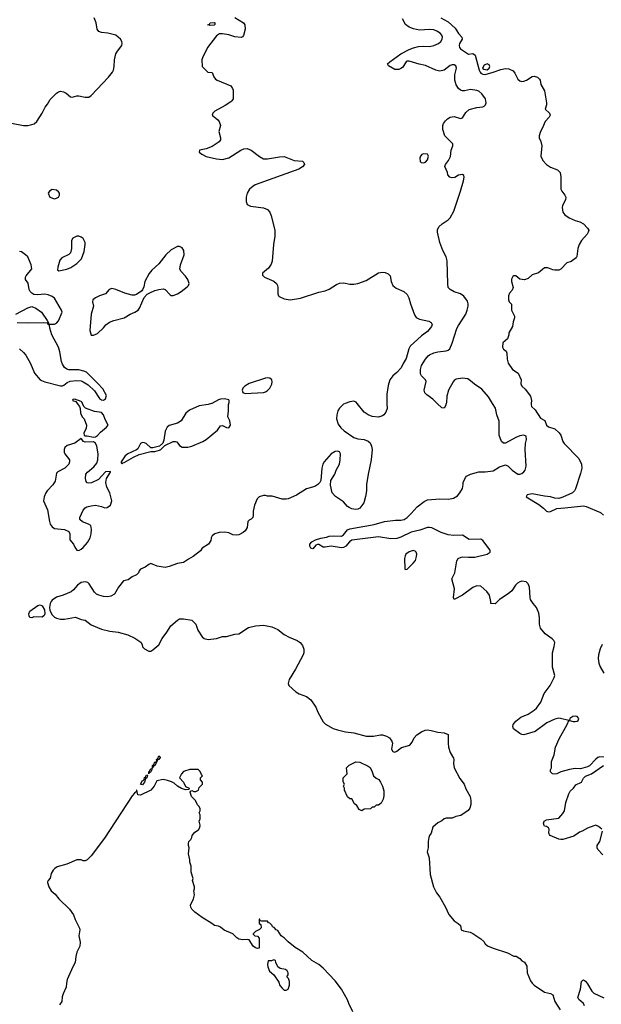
# Model space of a CAD drawing. Header units: inches. Extents: x 1793441 to 1900654, y 320892 to 470514.
# Tile 21 of 99: x 1811412 to 1817084, y 374143 to 383741. Entities that reach past the tile are written whole.
import ezdxf

# ---------------------------------------------------------------- set-up
doc = ezdxf.new("R2010")
doc.units = ezdxf.units.IN
doc.header["$MEASUREMENT"] = 0
doc.layers.add('B8317', color=7, linetype='Continuous')
doc.layers.add('B8318', color=7, linetype='Continuous')

msp = doc.modelspace()

# ---------------------------------------------------------------- linework, layer by layer
at = {"layer": 'B8317', "color": 5}
for points, elevation in [([(1814586.5, 380000), (1814570, 379993.4), (1814530, 379956), (1814516, 379930), (1814503.7, 379890), (1814500.9, 379850), (1814517.2, 379797.2), (1814542.7, 379762.7), (1814574.7, 379734.7), (1814670, 379667.3), (1814710, 379654), (1814770, 379649.6), (1814810, 379632), (1814830, 379616), (1814844.4, 379584.4), (1814848, 379550), (1814840.4, 379450), (1814809.8, 379310), (1814795.3, 379210), (1814793.7, 379150), (1814785.3, 379094.7), (1814767, 379030), (1814730, 378980.5), (1814710, 378970.4), (1814690, 378967.2), (1814650, 378973.7), (1814624.8, 378984.8), (1814610, 378994.9), (1814570, 379042.4), (1814492.1, 379092.1), (1814458.8, 379130), (1814443.5, 379203.5), (1814444.7, 379250), (1814486.8, 379310), (1814498.8, 379350), (1814530.5, 379410), (1814538, 379450), (1814541, 379510), (1814531.3, 379530), (1814510, 379534.8), (1814490, 379530.7), (1814450, 379510.8), (1814380.9, 379430), (1814369.6, 379410), (1814359.3, 379370), (1814348, 379250), (1814338, 379230), (1814318, 379210), (1814289.2, 379190.8), (1814210, 379167.3), (1814110, 379104.9), (1814030, 379070.8), (1814010, 379066.8), (1813970, 379066), (1813875.3, 379095.3), (1813830, 379098), (1813810, 379104.7), (1813790, 379104.7), (1813748, 379090), (1813728.7, 379070), (1813702, 379010), (1813689.4, 378950.6), (1813689.3, 378910.7), (1813684, 378890), (1813670, 378871.3), (1813650, 378862), (1813638, 378850), (1813629, 378790), (1813610, 378758), (1813590, 378741), (1813550, 378720.7), (1813530, 378716.3), (1813490, 378720.5), (1813450, 378738.4), (1813410, 378746.4), (1813358, 378742), (1813315.3, 378730), (1813289.3, 378710.7), (1813279, 378690), (1813275.5, 378664.5), (1813254, 378630), (1813191.2, 378588.8), (1813174.8, 378565.2), (1813102.4, 378510), (1813056.5, 378483.5), (1813010, 378448.7), (1812950, 378440.3), (1812870, 378410.3), (1812830, 378402.6), (1812753.8, 378413.8), (1812690, 378438.8), (1812670, 378430.8), (1812634.5, 378405.5), (1812590, 378386), (1812577.2, 378370), (1812569.3, 378350), (1812549.6, 378330.4), (1812510, 378310.5), (1812470, 378282), (1812425.2, 378270), (1812374.5, 378210), (1812337.5, 378142.5), (1812299.7, 378120.3), (1812270, 378115.8), (1812230, 378117.4), (1812182.8, 378130), (1812162, 378142), (1812141.5, 378161.5), (1812090, 378241), (1812075.2, 378255.2), (1812050, 378262.8), (1812010, 378254.8), (1811974, 378230), (1811938, 378182), (1811915.1, 378164.9), (1811835.3, 378130), (1811770, 378110.6), (1811730, 378083), (1811718.4, 378070), (1811709.8, 378050.2), (1811702.8, 378010), (1811704.1, 377984.1), (1811724, 377944), (1811750, 377916.9), (1811770, 377906), (1811810, 377898), (1811850, 377896.9), (1811956.2, 377916.2), (1812010, 377893.2), (1812050, 377889.3), (1812110, 377843.6), (1812210, 377801.3), (1812290, 377779.1), (1812372.1, 377772.1), (1812465.1, 377745.1), (1812533.1, 377713.1), (1812591.9, 377671.9), (1812605.2, 377650), (1812610, 377628.7), (1812630, 377608), (1812670, 377586), (1812690, 377586), (1812710, 377598), (1812770, 377649), (1812802, 377710), (1812848.2, 377770), (1812886, 377834), (1812950, 377889.5), (1812970, 377900.7), (1813010, 377901.6), (1813090, 377886.6), (1813128, 377848), (1813150, 377789.2), (1813190, 377726), (1813210, 377709.6), (1813250, 377700.5), (1813332, 377710), (1813390, 377727.8), (1813430, 377729.7), (1813510, 377752.8), (1813550, 377755.1), (1813644, 377816), (1813710, 377833.8), (1813790, 377838.8), (1813870, 377821.4), (1813930, 377795.3), (1813990, 377749.7), (1814040.6, 377720.6), (1814119, 377690), (1814148.7, 377670), (1814170, 377642), (1814183.7, 377603.7), (1814183.6, 377570), (1814177.4, 377550), (1814101.3, 377410), (1814038.9, 377310), (1814029.7, 377270), (1814038, 377250), (1814103.5, 377190), (1814136.2, 377170), (1814210, 377142.2), (1814249.7, 377110), (1814299.4, 377039.4), (1814318.6, 376990), (1814370, 376897.4), (1814393.6, 376873.6), (1814470, 376832.3), (1814510, 376817.7), (1814590, 376798.4), (1814670, 376788.2), (1814790, 376756.5), (1814863.5, 376756.5), (1814930, 376768.7), (1814950, 376768.7), (1814990, 376758.5), (1815019.8, 376739.8), (1815042, 376710), (1815047, 376690), (1815039.5, 376630), (1815050, 376607), (1815070, 376600.7), (1815090.3, 376609.7), (1815134, 376646), (1815216, 376670), (1815240.9, 376699.1), (1815259.5, 376740.5), (1815283.8, 376770), (1815330, 376799.7), (1815364.8, 376815.2), (1815390, 376818.7), (1815426, 376814), (1815490, 376797.2), (1815550, 376789.5), (1815591.8, 376771.8), (1815589.5, 376690.5), (1815595.1, 376650), (1815610, 376598), (1815642, 376542), (1815645.2, 376530), (1815642, 376490), (1815649.6, 376450), (1815705, 376345), (1815745.6, 376290), (1815764.4, 376244.4), (1815805.2, 376170), (1815812.7, 376130), (1815813.2, 376090), (1815803.2, 376056.8), (1815786.3, 376033.7), (1815714.8, 375985.2), (1815666.3, 375973.7), (1815630, 375958), (1815570, 375958), (1815550, 375951.3), (1815528.9, 375931.1), (1815490, 375911.3), (1815442, 375870), (1815424, 375810), (1815408.7, 375790), (1815402, 375770), (1815394, 375730), (1815395.3, 375670), (1815385.2, 375630), (1815405.2, 375570), (1815415.1, 375410), (1815446, 375290), (1815476, 375230), (1815507.7, 375187.7), (1815563.7, 375090), (1815597.2, 375017.2), (1815650, 374956), (1815689.6, 374929.6), (1815709.3, 374910), (1815719, 374870), (1815739.5, 374859.5), (1815805.6, 374845.6), (1815830, 374832.3), (1815910, 374782.7), (1815937.2, 374757.2), (1815952, 374732), (1815974.8, 374714.8), (1816029.5, 374689.5), (1816170, 374645.2), (1816230, 374614), (1816252.7, 374612.7), (1816288, 374590), (1816310, 374568), (1816334.6, 374554.6), (1816356.4, 374516.4), (1816362, 374450), (1816393.6, 374373.6), (1816408.7, 374350), (1816430, 374329), (1816530, 374262), (1816590, 374249.2), (1816610, 374235.3), (1816629.6, 374169.6), (1816682, 374090)], 260), ([(1811973.5, 380000), (1811994.9, 379970), (1812002.4, 379950), (1812004.6, 379910), (1812011.4, 379890), (1812025.1, 379865.1), (1812039.5, 379850), (1812063.8, 379790), (1812059.9, 379760.1), (1812036, 379710), (1812042, 379690), (1812045.4, 379685.4), (1812070, 379686), (1812130, 379670.7), (1812150, 379674), (1812170, 379687.7), (1812199, 379721), (1812257.4, 379770), (1812274.2, 379790), (1812244.3, 379844.3), (1812230, 379890.6), (1812210, 379911.1), (1812141.3, 379921.3), (1812054.5, 379954.5), (1812036.9, 379970), (1812024.5, 380000)], 280), ([(1813284.3, 380000), (1813281.6, 379998.4), (1813250.4, 379989.6), (1813161.8, 379978.2), (1813066.7, 379933.3), (1813032.9, 379907.1), (1812987.3, 379830), (1812950, 379807.6), (1812870, 379784.5), (1812850.3, 379769.6), (1812830.5, 379730), (1812817.3, 379642.7), (1812806.4, 379613.6), (1812776, 379584), (1812710, 379568), (1812690, 379568), (1812644, 379610), (1812630, 379618), (1812610, 379620.9), (1812590, 379609.2), (1812563.1, 379556.9), (1812552.5, 379547.5), (1812466.8, 379510), (1812439.1, 379490), (1812401, 379430), (1812401, 379421), (1812410, 379412), (1812418, 379422), (1812430, 379424.9), (1812522.7, 379477.3), (1812578, 379502), (1812690, 379532), (1812730, 379531.3), (1812775.5, 379544.5), (1812788, 379550), (1812828, 379592), (1812909.5, 379630.5), (1812930.7, 379630.7), (1812945.4, 379625.4), (1812971, 379590), (1812995.2, 379575.2), (1813050, 379573.7), (1813090, 379582.6), (1813199.3, 379630), (1813230.9, 379649.1), (1813340.1, 379739.9), (1813370, 379782), (1813390, 379784.7), (1813430, 379764.7), (1813450, 379762), (1813468, 379790), (1813462, 379830), (1813442, 379870), (1813449, 379930), (1813448.9, 379988.9), (1813452.3, 380000)], 280), ([(1817110, 376554), (1817070, 376555.6), (1817050, 376549.5), (1817030, 376534.5), (1816970, 376468.7), (1816950, 376459), (1816879.8, 376440.2), (1816830, 376441.2), (1816772.9, 376432.9), (1816690, 376409), (1816650, 376389.2), (1816630, 376386), (1816609.4, 376389.4), (1816590, 376408), (1816589.2, 376430), (1816597.2, 376450), (1816599.5, 376510), (1816625.4, 376574.6), (1816638.9, 376650), (1816674.5, 376730), (1816752.3, 376870), (1816766, 376910), (1816686, 376930), (1816668.8, 376931.2), (1816630, 376922.4), (1816553.8, 376886.2), (1816438.5, 376801.5), (1816330, 376771.2), (1816310, 376774.3), (1816290, 376784.7), (1816229.3, 376830), (1816220.7, 376850), (1816223.6, 376870), (1816250, 376903.8), (1816298.4, 376941.6), (1816370, 376970.3), (1816430.7, 377009.3), (1816451.5, 377028.5), (1816493.5, 377090), (1816526.1, 377173.9), (1816586.6, 377250), (1816626, 377330), (1816629.3, 377350), (1816609.6, 377430), (1816607.3, 377492.7), (1816609.4, 377570), (1816626, 377630), (1816629.3, 377670), (1816621.2, 377690), (1816605.8, 377705.8), (1816535.4, 377755.4), (1816490.7, 377810.7), (1816480.3, 377850), (1816482, 377910), (1816474.9, 377954.9), (1816450.7, 378010.7), (1816418.4, 378050), (1816395.1, 378090), (1816389.3, 378110), (1816382.4, 378210), (1816370, 378242.7), (1816350, 378262), (1816310, 378267.6), (1816290, 378262.9), (1816267.3, 378250), (1816248, 378230), (1816210, 378172.7), (1816175.5, 378144.5), (1816092, 378090), (1816050, 378048.7), (1816006, 378050), (1816008, 378070), (1815994, 378130), (1815966.3, 378166.3), (1815910, 378218), (1815870, 378222), (1815830, 378206), (1815730, 378131.8), (1815649.1, 378089.1), (1815644, 378110), (1815652.5, 378192.5), (1815626, 378290), (1815654.5, 378350), (1815673.6, 378466.4), (1815688.7, 378490), (1815716.5, 378503.5), (1815733.2, 378506.8), (1815790, 378501.6), (1815850, 378503.1), (1815969.5, 378530.5), (1815999, 378550), (1815999, 378570), (1815930, 378665.2), (1815910, 378678), (1815794, 378674), (1815730, 378718), (1815647.3, 378712.7), (1815590, 378719.9), (1815522.3, 378742.3), (1815430, 378787.6), (1815410, 378790.8), (1815390, 378789.8), (1815315.2, 378764.8), (1815230, 378746.5), (1815130, 378697.2), (1815090, 378684.4), (1815030, 378680.5), (1814910, 378700.2), (1814651.8, 378668.2), (1814627.1, 378652.9), (1814593, 378610), (1814570, 378595.1), (1814550, 378594), (1814450, 378608.2), (1814390, 378598), (1814370, 378599.3), (1814330, 378625.2), (1814315.3, 378624.7), (1814300.7, 378619.3), (1814270, 378582), (1814250, 378588.7), (1814242, 378610), (1814242, 378630), (1814262, 378650), (1814298, 378670), (1814350, 378687.3), (1814403.7, 378696.3), (1814430, 378706.8), (1814470, 378710.4), (1814550, 378707.7), (1814570, 378720.7), (1814610, 378767.2), (1814630, 378777.2), (1814870, 378821.6), (1814970, 378849.4), (1815078.4, 378861.6), (1815130, 378862.9), (1815160.7, 378870), (1815190, 378889.2), (1815230, 378926.4), (1815288.2, 378991.8), (1815356.8, 379043.2), (1815390, 379061.5), (1815510.4, 379070.4), (1815593.6, 379066.4), (1815642.7, 379077.3), (1815680.2, 379099.8), (1815705.2, 379130), (1815729, 379170), (1815738, 379210), (1815735.3, 379230), (1815760.2, 379279.8), (1815768, 379290), (1815809.5, 379310.5), (1815890, 379334), (1815950, 379334), (1816030, 379343), (1816090, 379382), (1816150, 379400.7), (1816176, 379390), (1816214, 379350), (1816270, 379312.4), (1816290, 379310.4), (1816310, 379318.4), (1816330, 379333.4), (1816341.6, 379350), (1816351.3, 379390), (1816342.6, 379550), (1816346, 379610), (1816354, 379650), (1816350, 379682), (1816330, 379691.6), (1816290, 379684.2), (1816250, 379667.6), (1816150, 379612), (1816130, 379612.7), (1816110, 379629.2), (1816088.4, 379690), (1816087.2, 379827.2), (1816066.6, 379890), (1816053.4, 379953.4), (1816023.7, 380000)], 240), ([(1814994, 380000), (1814996.9, 379950), (1814983.6, 379916.4), (1814962.7, 379890), (1814950, 379880.5), (1814910, 379866.7), (1814850, 379874), (1814810, 379888.5), (1814770, 379916.3), (1814702.6, 380000)], 260), ([(1815572.1, 380000), (1815564.4, 379975.6), (1815550, 379954), (1815530, 379957.2), (1815484.3, 380000)], 240), ([(1816400.2, 380000), (1816399.5, 379990), (1816404.5, 379970), (1816437.7, 379937.7), (1816490, 379858), (1816532.8, 379832.8), (1816550, 379789.6), (1816570, 379773.3), (1816631.6, 379751.6), (1816674.6, 379714.6), (1816689.7, 379690), (1816709.7, 379630), (1816722.4, 379610), (1816865.2, 379465.2), (1816892.1, 379410), (1816894, 379370), (1816881.7, 379318.3), (1816832.5, 379167.5), (1816824, 379150), (1816803.6, 379130), (1816710, 379086.5), (1816670, 379075.3), (1816630, 379076.1), (1816590, 379090.2), (1816530, 379096.1), (1816410, 379119), (1816361.2, 379110), (1816352.7, 379090), (1816475.2, 379015.2), (1816520, 378980), (1816550, 378949.7), (1816570, 378943.5), (1816590, 378948.7), (1816650, 378977.7), (1816730, 378981.8), (1816910, 379001.4), (1816937.1, 378997.1), (1817076.6, 378936.6), (1817106.6, 378910)], 220), ([(1817093.6, 377650), (1817073, 377610), (1817057.6, 377550), (1817054.2, 377514.2), (1817059.3, 377470), (1817072.1, 377432.1), (1817109, 377370)], 220), ([(1814660.7, 374070), (1814620.7, 374150), (1814607.9, 374187.9), (1814550.4, 374290.4), (1814490, 374371), (1814370, 374496), (1814330, 374530.8), (1814262, 374570), (1814172.8, 374652.8), (1814098, 374698), (1814030.9, 374750.9), (1813990.7, 374790.7), (1813962, 374810), (1813930, 374862), (1813914, 374870), (1813892.7, 374892.7), (1813878, 374898), (1813872.7, 374912.7), (1813850, 374934), (1813838, 374938), (1813830, 374954), (1813770, 374954), (1813758, 374958), (1813752.7, 374972.7), (1813747.3, 374972.7), (1813746, 374930), (1813762, 374922), (1813768, 374890), (1813750, 374872), (1813710, 374854), (1813688.4, 374831.6), (1813688.4, 374828.4), (1813706, 374810), (1813730, 374806), (1813748, 374788), (1813748.4, 374691.6), (1813730, 374686.8), (1813710, 374693.4), (1813688.8, 374708.8), (1813650.9, 374770.9), (1813630, 374776), (1813586.6, 374773.4), (1813550, 374779.5), (1813528, 374790), (1813490.2, 374830.2), (1813407.3, 374867.3), (1813370, 374894.9), (1813350, 374903.7), (1813310.4, 374910.4), (1813286.8, 374930), (1813190, 374988), (1813120.9, 375040.9), (1813091.3, 375070), (1813082, 375090), (1813078, 375110), (1813106.8, 375170), (1813116, 375210), (1813111.3, 375250), (1813118, 375270), (1813118, 375290), (1813098, 375350), (1813104.7, 375370), (1813084.7, 375430), (1813084.7, 375490), (1813071.3, 375530), (1813071.1, 375551.1), (1813058, 375610), (1813064.7, 375670), (1813058, 375690), (1813058, 375710), (1813062, 375730), (1813082, 375750), (1813091.6, 375768.4), (1813094, 375790), (1813119.6, 375820.4), (1813156.9, 375843.1), (1813170, 375866), (1813171.3, 375890), (1813162, 375930), (1813172, 375950), (1813172, 375990), (1813162, 376010), (1813172, 376030), (1813171.3, 376050), (1813161, 376070), (1813147.3, 376087.3), (1813126, 376130), (1813086.8, 376170), (1813074, 376210), (1813078, 376222), (1813090, 376226), (1813110, 376218), (1813130, 376218), (1813154, 376230), (1813163.6, 376256.4), (1813194, 376290), (1813194, 376310), (1813174, 376330), (1813174, 376350), (1813194, 376370), (1813183.6, 376383.6), (1813172.7, 376412.7), (1813152.7, 376432.7), (1813072.7, 376432.7), (1813010, 376411.3), (1812988.7, 376390), (1812968.7, 376350), (1813008, 376310), (1813030, 376266), (1813066, 376250), (1813062, 376238), (1813030, 376234), (1812990, 376246.8), (1812950, 376271.3), (1812919.3, 376299.3), (1812893, 376313), (1812853.6, 376326.4), (1812810, 376334), (1812750, 376322.8), (1812723, 376270), (1812690, 376232.2), (1812590, 376180.5), (1812564.9, 376184.9), (1812554, 376230), (1812550, 376230.8), (1812546.8, 376213.2), (1812530, 376200.7), (1812510, 376174), (1812238.2, 375761.8), (1812110, 375591.3), (1812070, 375551.3), (1812050, 375542), (1812030, 375542), (1812010, 375551.3), (1811970, 375551), (1811870, 375511), (1811778, 375482), (1811753.6, 375466.4), (1811738, 375450), (1811720.2, 375419.8), (1811710, 375374), (1811688, 375350), (1811683.1, 375336.9), (1811682, 375330), (1811697.2, 375290), (1811717.2, 375250), (1811756.6, 375216.6), (1811793.2, 375170), (1811899, 375070), (1811935.6, 375015.6), (1811952.3, 374970), (1811993.6, 374886.4), (1811997.2, 374870), (1811989, 374810), (1812001.2, 374750), (1811997.2, 374710), (1811969.4, 374650.6), (1811959, 374610), (1811953.2, 374550), (1811929.2, 374510), (1811876.1, 374383.9), (1811867, 374350), (1811863.7, 374310), (1811834.2, 374245.8), (1811825.1, 374214.9), (1811822.9, 374170), (1811800.8, 374139.2)], 260), ([(1817089, 375850), (1817057.5, 375877.5), (1817030, 375889.2), (1817010, 375883.7), (1816950, 375860.5), (1816896, 375830), (1816870, 375822.7), (1816859.1, 375810), (1816816.1, 375783.9), (1816710, 375749.8), (1816690, 375748.9), (1816670, 375754.2), (1816585.2, 375790), (1816578, 375798), (1816572, 375810), (1816576.2, 375850), (1816570, 375864), (1816550, 375875.1), (1816530, 375879), (1816525.8, 375885.8), (1816520.5, 375910), (1816528, 375930), (1816550, 375940.3), (1816670, 375958), (1816710, 376004.2), (1816724.6, 376030), (1816738.3, 376110), (1816766.1, 376193.9), (1816780.4, 376219.6), (1816812.6, 376250), (1816836.9, 376283.1), (1816892, 376310), (1816912, 376348), (1816930, 376366), (1816988.7, 376390), (1817104.5, 376470)], 240), ([(1817099.5, 375599.5), (1817051.5, 375651.5), (1817043.7, 375670), (1817042.7, 375690), (1817071.1, 375730), (1817097.2, 375830)], 240), ([(1816919.8, 374130), (1816909.9, 374149.9), (1816864.2, 374190), (1816855.8, 374210), (1816882.4, 374290), (1816890, 374364.7), (1816902.4, 374377.6), (1816910, 374382), (1816930, 374368.2), (1816950, 374343.8), (1816992.2, 374272.2), (1817011.6, 374251.6), (1817107.7, 374207.7)], 240)]:
    msp.add_lwpolyline(points, dxfattribs=dict(at, elevation=elevation))
for points, elevation in [([(1812010, 379658), (1811950, 379611.8), (1811876, 379590), (1811853.4, 379570), (1811846.4, 379550), (1811845.9, 379525.8), (1811850.5, 379510), (1811898.4, 379450), (1811898.7, 379430), (1811892, 379410), (1811852.7, 379370), (1811784.9, 379335.1), (1811770, 379321.6), (1811756.1, 379243.9), (1811734.2, 379205.8), (1811681.2, 379150), (1811668, 379130), (1811648.9, 379090), (1811643.8, 379050), (1811683.6, 378963.6), (1811701.7, 378850), (1811710, 378824.2), (1811730, 378798.9), (1811750, 378782.8), (1811850.2, 378770.2), (1811890, 378752.8), (1811899.3, 378730), (1811901.1, 378670), (1811935.3, 378630), (1811950, 378598.8), (1811970, 378570.7), (1811990, 378568.4), (1812010, 378578.4), (1812030, 378595.8), (1812073.8, 378646.2), (1812098.2, 378690), (1812109.8, 378730), (1812111.3, 378771.3), (1812105.2, 378810), (1812083.9, 378823.9), (1812024.9, 378844.9), (1811998, 378870), (1811998.4, 378890), (1812030, 378959.1), (1812050, 378983), (1812066.7, 378993.3), (1812110, 379003.8), (1812150, 379008), (1812210, 378994.8), (1812242, 378982), (1812266, 378986), (1812298, 379010), (1812309.3, 379050), (1812289.5, 379130), (1812263.1, 379183.1), (1812251.6, 379230), (1812258, 379270), (1812298, 379330), (1812298, 379338), (1812250, 379332.7), (1812179.5, 379260.5), (1812112.7, 379227.3), (1812083, 379223), (1812070, 379227), (1812061.1, 379241.1), (1812052.6, 379270), (1812058.3, 379310), (1812073, 379330), (1812136, 379384), (1812163.1, 379416.9), (1812175.1, 379450), (1812176.8, 379510), (1812163.7, 379583.7), (1812150, 379614), (1812130, 379626), (1812050, 379623.7), (1812035.3, 379630)], 280), ([(1815250, 378566), (1815210, 378554.7), (1815178, 378530), (1815170, 378514), (1815164.4, 378490), (1815167.1, 378387.1), (1815170, 378382), (1815190, 378386), (1815250, 378442.4), (1815271.1, 378470), (1815282.6, 378510), (1815283.5, 378530), (1815279.6, 378550), (1815270, 378560.7)], 260), ([(1811630, 377917.2), (1811550, 377919.3), (1811530, 377909.3), (1811510, 377912.7), (1811503.5, 377930), (1811500.4, 377950), (1811510, 377975.8), (1811590, 378031.8), (1811610, 378038), (1811630, 378028.4), (1811654.9, 377990), (1811657.6, 377950), (1811650, 377933.2)], 260), ([(1816830, 376953.6), (1816806, 376950), (1816778, 376930), (1816774, 376914), (1816774, 376910), (1816810, 376900.7), (1816830, 376899.1), (1816850, 376904), (1816859, 376910), (1816865.2, 376930), (1816850, 376949)], 240), ([(1812742, 376502), (1812749, 376511), (1812747.3, 376530), (1812759.5, 376540.5), (1812770, 376566), (1812779.1, 376559.1), (1812780.7, 376550), (1812770, 376529.4), (1812754.8, 376525.2), (1812750, 376508.7)], 260), ([(1812684, 376404), (1812672, 376408), (1812670, 376388.7), (1812670, 376410.8), (1812680.4, 376419.6), (1812690, 376442.8), (1812699.1, 376439.1), (1812700.7, 376430), (1812691.5, 376408.4)], 260), ([(1812706, 376446), (1812707.6, 376470), (1812719.5, 376480.5), (1812730, 376506), (1812739.8, 376499.8), (1812740.7, 376490), (1812730, 376469.4), (1812714.8, 376465.2), (1812710, 376448.7)], 260), ([(1814750, 376028), (1814723.1, 376043.1), (1814700.4, 376080.4), (1814676.4, 376096.4), (1814650, 376146), (1814630, 376146), (1814610, 376166), (1814578, 376230), (1814578, 376250), (1814568.7, 376270), (1814578, 376290), (1814567.3, 376312.7), (1814566, 376350), (1814606, 376390), (1814598, 376450), (1814624.7, 376475.3), (1814690, 376506), (1814730, 376504.7), (1814810, 376466), (1814830, 376451.3), (1814850.6, 376410.6), (1814861, 376370), (1814887.3, 376347.3), (1814914.4, 376334.4), (1814931.3, 376310), (1814951.6, 376268.4), (1814963.6, 376223.6), (1814963.6, 376176.4), (1814956.9, 376143.1), (1814936.9, 376103.1), (1814910, 376086), (1814890, 376086), (1814870, 376066), (1814850, 376066), (1814831.6, 376048.4), (1814770, 376046)], 260), ([(1812610, 376283.6), (1812589.6, 376290), (1812610, 376324), (1812616.5, 376323.5), (1812626.3, 376333.7), (1812630, 376354.8), (1812639.5, 376360.5), (1812650, 376381), (1812658, 376378), (1812652.4, 376350), (1812638, 376342), (1812630, 376309.2)], 260), ([(1813890, 374575.3), (1813868.4, 374568.4), (1813834, 374566), (1813827.3, 374532.7), (1813830.8, 374509.2), (1813847.5, 374467.5), (1813891.3, 374430), (1813938, 374358), (1813950, 374327.3), (1813970, 374300.7), (1813990, 374282.8), (1814010, 374281), (1814030, 374292), (1814042, 374330), (1814044.7, 374364.7), (1814033.6, 374393.6), (1814018, 374410), (1814029.2, 374430.8), (1814029.3, 374450), (1814021.2, 374470), (1814004.1, 374484.1), (1813953.6, 374493.6), (1813930, 374508), (1813908.7, 374550), (1813906, 374570)], 260)]:
    msp.add_lwpolyline(points, close=True, dxfattribs=dict(at, elevation=elevation))
at = {"layer": 'B8318', "color": 5}
for points, elevation in [([(1811331.3, 382731.3), (1811450, 382710.3), (1811490, 382708.9), (1811530, 382718.3), (1811552.6, 382727.4), (1811577.6, 382750), (1811631.5, 382830), (1811659.6, 382890), (1811683, 382917), (1811710, 382961.6), (1811770, 383025.5), (1811790, 383038.4), (1811810, 383045.5), (1811838.8, 383038.8), (1811865.2, 383025.2), (1811907.9, 382987.9), (1811924.9, 382984.9), (1811970, 382998.8), (1811990, 382998.8), (1812050, 382986), (1812086.4, 382986.4), (1812110, 383002.8), (1812279, 383181), (1812318, 383230), (1812327.1, 383250), (1812334.1, 383285.9), (1812336.8, 383350), (1812350.8, 383409.2), (1812364.1, 383435.9), (1812409.5, 383490.5), (1812412, 383510), (1812407.3, 383530), (1812395.6, 383550), (1812350, 383591), (1812270, 383609.7), (1812210, 383615.1), (1812184.9, 383624.9), (1812167.6, 383650), (1812157.6, 383710), (1812138, 383758)], 280), ([(1813510, 383763.7), (1813595.3, 383710), (1813609, 383690), (1813609.2, 383650), (1813592.9, 383587.1), (1813585.2, 383574.8), (1813572.3, 383567.7), (1813510, 383574), (1813450, 383594), (1813390, 383604.7), (1813362, 383602), (1813330, 383584.7), (1813242, 383470), (1813196, 383370), (1813189.1, 383349.1), (1813190, 383286), (1813246, 383230), (1813290, 383226), (1813304.7, 383184.7), (1813322, 383162), (1813338, 383150), (1813470, 383098), (1813488.7, 383070), (1813492.9, 383052.9), (1813495.3, 382970), (1813482, 382950), (1813470, 382941), (1813415.1, 382904.9), (1813314, 382850), (1813294, 382830), (1813289, 382810), (1813344.8, 382764.8), (1813357.2, 382750), (1813365.2, 382730), (1813369, 382710), (1813354, 382650), (1813369.2, 382590), (1813369.2, 382570), (1813357.2, 382550), (1813290, 382504), (1813230, 382482.8), (1813166, 382470), (1813162, 382450), (1813188, 382430), (1813230, 382409), (1813330, 382384.5), (1813390, 382379.6), (1813450, 382393.6), (1813570, 382469.6), (1813599, 382481), (1813630, 382485.1), (1813670, 382469.6), (1813750, 382406), (1813790, 382386), (1813830, 382384.2), (1813945.8, 382405.8), (1813990, 382406), (1814090, 382369.4), (1814170, 382361.2), (1814184, 382350), (1814189, 382330), (1814170, 382307.3), (1814134.5, 382285.5), (1813709.8, 382130.2), (1813684.2, 382115.8), (1813653.6, 382090), (1813631.1, 382050), (1813622, 382010), (1813619.6, 381970), (1813630, 381939), (1813662.4, 381922.4), (1813790, 381906), (1813830, 381889.4), (1813850, 381865.2), (1813864.7, 381830), (1813899.1, 381690), (1813901.7, 381630), (1813885.8, 381550), (1813874.1, 381385.8), (1813863.3, 381356.7), (1813839.7, 381320.3), (1813781.2, 381270), (1813781.2, 381250), (1813799, 381230), (1813891.4, 381191.4), (1813917.2, 381170), (1813926.6, 381150), (1813929.4, 381130), (1813929.4, 381070), (1813936, 381050), (1813943, 381043), (1813990, 381020.7), (1814050, 381011.6), (1814150, 381026.9), (1814330, 381085.1), (1814390, 381098.7), (1814430, 381115.6), (1814499.9, 381160.1), (1814530, 381173.6), (1814570, 381176.9), (1814630, 381163), (1814670, 381163.5), (1814710, 381171.2), (1814790, 381200.4), (1814910, 381274.5), (1814950, 381281.6), (1814976.9, 381276.9), (1815004.5, 381264.5), (1815023.7, 381243.7), (1815035.1, 381190), (1815049.7, 381149.7), (1815083.7, 381123.7), (1815158, 381090), (1815190, 381060.9), (1815206.6, 381030), (1815223.1, 380970), (1815263.7, 380863.7), (1815279.1, 380839.1), (1815310, 380822), (1815403, 380803), (1815425.2, 380790), (1815434.5, 380770), (1815429.6, 380750), (1815390, 380701.3), (1815330, 380660.4), (1815221.6, 380558.4), (1815207.9, 380532.1), (1815180.9, 380439.1), (1815151, 380390), (1815133.5, 380346.5), (1815090, 380301.6), (1815050, 380268.2), (1815022.4, 380230), (1815004.2, 380175.8), (1814993.3, 380090), (1814991, 380050), (1814994, 380000)], 260), ([(1815484.3, 380000), (1815440.7, 380040.7), (1815383.2, 380083.2), (1815364.1, 380104.1), (1815356.8, 380130), (1815374.7, 380214.7), (1815369.7, 380230), (1815330, 380269.7), (1815322.3, 380290), (1815322.2, 380330), (1815329.3, 380370.7), (1815368.2, 380431.8), (1815396.6, 380463.3), (1815410, 380474.4), (1815450, 380493.4), (1815490, 380504.4), (1815570, 380512), (1815590, 380519.3), (1815605.9, 380534.1), (1815630.8, 380589.2), (1815675.3, 380730), (1815690, 380759.5), (1815761.8, 380870), (1815777.5, 380910), (1815785.3, 380950), (1815785.8, 380970), (1815778.7, 380998.7), (1815744.8, 381044.7), (1815709.7, 381069.7), (1815650, 381089.7), (1815610, 381109.6), (1815592, 381130), (1815586.9, 381166.9), (1815581, 381390), (1815570, 381429.2), (1815538.4, 381490), (1815509.7, 381570), (1815487.3, 381670), (1815487.2, 381692.8), (1815499.3, 381720.7), (1815532, 381750), (1815591.4, 381788.6), (1815610, 381810.4), (1815645.6, 381874.4), (1815712.4, 382070), (1815741.1, 382170), (1815746, 382206), (1815743.1, 382223.1), (1815731.9, 382231.9), (1815690, 382224.4), (1815655.9, 382204.1), (1815630, 382198.5), (1815606.4, 382206.4), (1815588.3, 382228.3), (1815583.6, 382250), (1815557.2, 382310), (1815564.2, 382330), (1815593.3, 382370), (1815612.2, 382407.8), (1815619.8, 382470), (1815636.5, 382510), (1815635.9, 382530), (1815559.6, 382610), (1815538.3, 382670), (1815538, 382710), (1815544.3, 382730), (1815563.3, 382756.7), (1815584.2, 382775.8), (1815610, 382789.4), (1815650, 382796.4), (1815710, 382778.4), (1815730, 382783.6), (1815762.2, 382837.8), (1815795.9, 382864.1), (1815870, 382885.3), (1815927.1, 382892.9), (1815940.7, 382899.3), (1815954.5, 382910), (1815961.6, 382930), (1815954, 382970), (1815920, 383020), (1815890, 383043.1), (1815870, 383051.8), (1815810, 383061), (1815750, 383046.6), (1815730, 383047.8), (1815710, 383055.1), (1815690.8, 383070.8), (1815667, 383107), (1815654.8, 383150), (1815655.4, 383204.6), (1815672.3, 383270), (1815664.5, 383290), (1815650, 383299.7), (1815630, 383300.5), (1815610, 383294), (1815551.5, 383248.4), (1815510, 383240.4), (1815470, 383248.6), (1815370, 383293.7), (1815306.5, 383306.5), (1815210, 383338), (1815190, 383336), (1815181, 383330), (1815144.5, 383275.5), (1815130, 383264), (1815110, 383257.2), (1815070, 383257.2), (1815008, 383290), (1814998, 383310), (1815022, 383330), (1815130, 383407.3), (1815209.3, 383450), (1815251.9, 383468.1), (1815301.6, 383478.4), (1815350, 383484), (1815410, 383480.9), (1815450, 383488.9), (1815495.6, 383510), (1815520.5, 383530), (1815533.3, 383550), (1815535.6, 383570), (1815528.5, 383590), (1815511, 383610), (1815481.3, 383630), (1815450, 383642.6), (1815410, 383645.8), (1815310, 383638), (1815251.6, 383651.6), (1815210, 383667.2), (1815175.8, 383695.8), (1815145.6, 383750)], 240), ([(1815520.3, 383760.3), (1815590, 383721.7), (1815657.6, 383657.6), (1815690, 383606), (1815722.9, 383570), (1815727.3, 383550), (1815702.6, 383510), (1815697.4, 383490), (1815699.7, 383470), (1815710, 383457.6), (1815790, 383405.6), (1815831.1, 383411.1), (1815854.9, 383394.9), (1815894, 383250), (1815901.2, 383230), (1815910, 383221.2), (1815928.7, 383210), (1815950, 383207.3), (1816030, 383228.3), (1816102.7, 383257.2), (1816150, 383264), (1816182, 383262), (1816223.3, 383243.3), (1816241, 383221), (1816270, 383162), (1816290, 383144), (1816310, 383139.7), (1816330, 383141.7), (1816353, 383150), (1816410, 383187.6), (1816430, 383189.6), (1816461.6, 383181.6), (1816482.9, 383162.9), (1816489.4, 383150), (1816494.5, 383110), (1816530, 383049), (1816549.1, 382930), (1816549.8, 382910.2), (1816537.2, 382870), (1816580.5, 382830), (1816586, 382810), (1816574.7, 382790), (1816536.4, 382750), (1816511.8, 382688.2), (1816489.7, 382650), (1816476.9, 382610), (1816477.6, 382590), (1816493.3, 382553.3), (1816502.7, 382510), (1816495.5, 382410), (1816514.2, 382370), (1816550, 382331), (1816590, 382303.1), (1816657.8, 382277.8), (1816681.5, 382250), (1816689.8, 382210), (1816690.7, 382090), (1816698.2, 382070), (1816729.7, 382030), (1816737.3, 382010), (1816734, 381986), (1816706, 381930), (1816702.3, 381910), (1816710, 381865.1), (1816730, 381839.7), (1816770, 381811.3), (1816830, 381783.7), (1816875.3, 381770), (1816910, 381752), (1816949.3, 381710), (1816961.2, 381690), (1816957.2, 381670), (1816945.2, 381650), (1816889.7, 381590.3), (1816867, 381550), (1816854.5, 381510), (1816846.3, 381433.7), (1816838.9, 381421.1), (1816790, 381382.8), (1816748, 381370), (1816688, 381310), (1816670, 381301), (1816630, 381298), (1816610, 381302), (1816563.6, 381323.6), (1816530, 381321), (1816470, 381274.8), (1816410, 381254.8), (1816370, 381218), (1816333.6, 381206.4), (1816290.9, 381210.9), (1816250, 381244.7), (1816230, 381244.7), (1816221.2, 381238.8), (1816208.9, 381211.1), (1816208.7, 381190), (1816226, 381130), (1816216.4, 381103.6), (1816190, 381074), (1816178, 381050), (1816178, 381010), (1816186, 380990), (1816208, 380968), (1816209.1, 380909.1), (1816238, 380850), (1816236.4, 380836.4), (1816223.1, 380796.9), (1816218, 380750), (1816182, 380690), (1816182, 380670), (1816168, 380630), (1816124, 380590), (1816119, 380550), (1816128.7, 380530), (1816155.3, 380510), (1816164, 380490), (1816166.8, 380433.2), (1816174.5, 380394.5), (1816219.6, 380330), (1816274, 380294), (1816303.6, 380230), (1816298.7, 380190), (1816308, 380170), (1816340.5, 380140.5), (1816392, 380070), (1816402.4, 380030), (1816400.2, 380000)], 220), ([(1811372.7, 380870), (1811490, 380932.2), (1811530, 380943.8), (1811570, 380930.5), (1811623, 380890), (1811681, 380810), (1811692.7, 380787.3), (1811692.7, 380772.7), (1811750, 380773), (1811770, 380782.4), (1811790, 380804.9), (1811824.5, 380890), (1811818, 380910), (1811750, 381025.1), (1811730, 381044), (1811690, 381060.4), (1811653.8, 381066.2), (1811590, 381058.7), (1811550, 381063.6), (1811530, 381074.5), (1811514.5, 381090), (1811503.7, 381110), (1811492.9, 381172.9), (1811468, 381210), (1811468, 381230), (1811474.6, 381245.4), (1811528.7, 381311.3), (1811525.2, 381350), (1811489.5, 381429.5), (1811469.2, 381450), (1811430, 381477), (1811410, 381480.9)], 280), ([(1811410, 380532.4), (1811450, 380496.4), (1811470.3, 380470), (1811517.6, 380390), (1811556.9, 380296.9), (1811612.2, 380230), (1811624, 380224), (1811655.8, 380210), (1811810, 380171.9), (1811830, 380172.5), (1811842.2, 380177.8), (1811876.1, 380203.9), (1811904, 380216), (1811964.3, 380224.3), (1812010, 380219.8), (1812031.8, 380211.8), (1812081.1, 380181.1), (1812142.3, 380122.3), (1812189.8, 380049.8), (1812210, 380034.6), (1812230, 380032.1), (1812250, 380046.9), (1812256.9, 380076.9), (1812221.3, 380141.3), (1812174.7, 380194.7), (1812063.8, 380303.8), (1812036.4, 380316.4), (1811990, 380326.8), (1811890, 380328.1), (1811870, 380335.3), (1811850, 380351.2), (1811830, 380382.4), (1811819.8, 380410), (1811803.3, 380503.3), (1811789.1, 380550), (1811723.7, 380670), (1811704.5, 380735.5), (1811702, 380762), (1811688, 380770), (1811682, 380782), (1811645.8, 380785.8), (1811490, 380782.3), (1811386.9, 380786.9)], 280), ([(1816023.7, 380000), (1815983.3, 380063.3), (1815918.2, 380138.2), (1815846.8, 380186.8), (1815810, 380221.6), (1815780.8, 380240.8), (1815730, 380248.4), (1815670, 380236.4), (1815650, 380224.2), (1815638.9, 380210), (1815593.1, 380130), (1815578.5, 380070), (1815574, 380006), (1815572.1, 380000)], 240), ([(1812024.5, 380000), (1812020.4, 380010), (1812010, 380019.3), (1811950, 380042.7), (1811930, 380038), (1811927.3, 380030), (1811959.5, 380019.5), (1811973.5, 380000)], 280), ([(1813452.3, 380000), (1813455.3, 380010), (1813455.3, 380030), (1813450, 380035.3), (1813410, 380045.2), (1813370, 380042.7), (1813350, 380037), (1813284.3, 380000)], 280), ([(1814702.6, 380000), (1814692.5, 380012.5), (1814670, 380022.8), (1814630, 380017.3), (1814586.5, 380000)], 260)]:
    msp.add_lwpolyline(points, dxfattribs=dict(at, elevation=elevation))
for points, elevation in [([(1813270, 383686), (1813248, 383690), (1813262, 383698), (1813270, 383712), (1813310, 383714), (1813314, 383710), (1813314, 383694), (1813310, 383688)], 260), ([(1815970, 383311.6), (1815942.4, 383297.6), (1815924.7, 383270), (1815938.8, 383258.8), (1815954, 383254), (1815970, 383253.4), (1815990, 383267.3), (1815996.1, 383283.9), (1815994.9, 383294.9), (1815990, 383302.7)], 220), ([(1815350, 382435.1), (1815333.2, 382426.8), (1815320.7, 382410), (1815314, 382390), (1815318, 382358), (1815327.5, 382347.5), (1815350, 382344.9), (1815370, 382350.7), (1815390, 382376), (1815399.5, 382410), (1815389.4, 382429.4)], 260), ([(1811730, 382086), (1811702.8, 382070), (1811691, 382050), (1811706, 382010), (1811750, 381994.8), (1811770, 382002), (1811788.7, 382010), (1811801.2, 382030), (1811801.2, 382050), (1811790, 382064), (1811770, 382078)], 280), ([(1811970, 381631), (1811930.6, 381610), (1811918, 381590), (1811915.5, 381510), (1811906.8, 381470), (1811890, 381453.2), (1811821.4, 381418.6), (1811803.5, 381396.5), (1811784.7, 381330), (1811782, 381302), (1811794, 381294), (1811870, 381308.7), (1811910, 381326.7), (1811970, 381363.1), (1812015.4, 381410), (1812038.9, 381481.1), (1812050.9, 381550), (1812049.7, 381570), (1812042, 381590), (1812030, 381607.3), (1812010, 381622), (1811990, 381629.7)], 280), ([(1812970, 381529.6), (1812950, 381529.6), (1812890, 381497.6), (1812838, 381450), (1812770, 381361.2), (1812701.1, 381298.9), (1812673.5, 381266.5), (1812630.8, 381190), (1812621.4, 381138.6), (1812610.7, 381109.3), (1812602, 381098), (1812550, 381062.7), (1812530, 381055.1), (1812510, 381056.2), (1812435.6, 381075.6), (1812350, 381111.6), (1812310, 381119.6), (1812284, 381110), (1812250, 381069.5), (1812190, 381049.3), (1812151.3, 381030), (1812126, 381010), (1812121, 380990), (1812130.6, 380950), (1812110.4, 380870), (1812096.3, 380710), (1812107.5, 380667.5), (1812130, 380666.8), (1812170, 380680.7), (1812230, 380737.3), (1812252.4, 380767.6), (1812287.7, 380792.3), (1812330, 380810.3), (1812430, 380834), (1812490, 380871.7), (1812536, 380890), (1812566, 380910), (1812580.9, 380930), (1812626.6, 381033.4), (1812656, 381064), (1812680.7, 381079.3), (1812730, 381102), (1812767.5, 381112.5), (1812810, 381117.3), (1812830.7, 381110.7), (1812879.1, 381059.1), (1812890, 381054), (1812910, 381053.4), (1812950, 381068.5), (1812986, 381090), (1813044.2, 381135.8), (1813057, 381150), (1813065.1, 381170), (1813053, 381210), (1813030, 381242), (1812985.6, 381285.6), (1812975.1, 381310), (1812980.7, 381350), (1813015.6, 381450), (1813014, 381490), (1812996.2, 381516.2)], 280), ([(1813830, 380249.6), (1813810, 380246), (1813650, 380194.7), (1813607.3, 380170), (1813586.8, 380150), (1813581, 380130), (1813587.7, 380107.7), (1813610, 380098.8), (1813790, 380108.5), (1813810, 380114), (1813830, 380127.2), (1813850.9, 380150), (1813870, 380187.3), (1813874.7, 380210), (1813871.6, 380230), (1813850, 380246.6)], 280)]:
    msp.add_lwpolyline(points, close=True, dxfattribs=dict(at, elevation=elevation))

doc.saveas('drawing.dxf')
